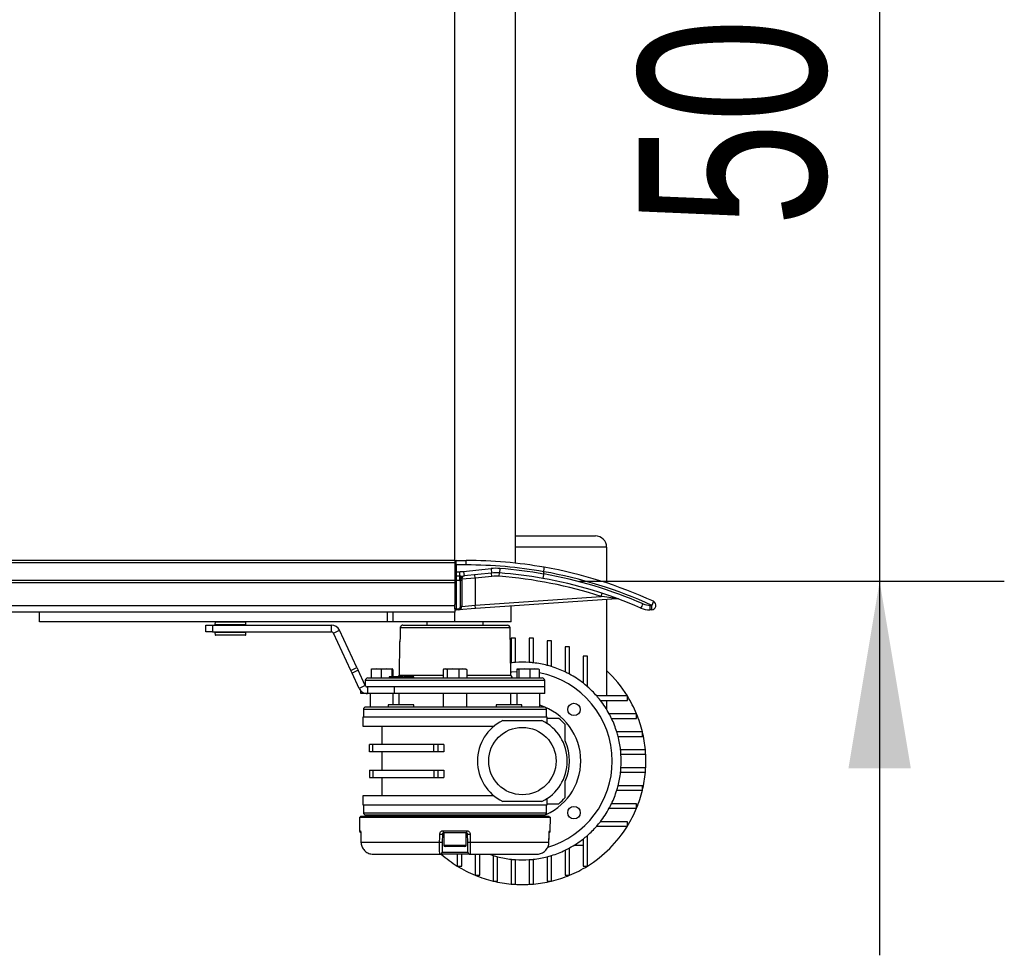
# Model space of a CAD drawing. Header units: millimetres. Extents: x 0 to 420, y 0 to 297.
# Tile 17 of 124: x 214 to 230, y 89 to 104. Entities that reach past the tile are written whole.
import ezdxf

# ---------------------------------------------------------------- set-up
doc = ezdxf.new("R2010")
doc.units = ezdxf.units.MM
doc.layers.add('QUOTE', color=174, linetype='Continuous')
doc.styles.add('SLDTEXTSTYLE3', font='TXT', dxfattribs={"width": 0.75})
doc.dimstyles.new('SLDDIMSTYLE1', dxfattribs={"dimtxt": 3, "dimasz": 3, "dimexe": 0, "dimexo": 0.0625, "dimgap": 0.75, "dimtad": 1, "dimlfac": 27.746323, "dimrnd": 1e-09, "dimzin": 12, "dimdsep": 46, "dimtxsty": 'SLDTEXTSTYLE3', "dimsah": 1, "dimcen": 0.09, "dimadec": 0, "dimazin": 3, "dimtfac": 1, "dimtdec": 3, "dimtmove": 0, "dimatfit": 0, "dimfxl": 0, "dimfrac": 2, "dimtolj": 1, "dimtzin": 12, "dimarcsym": 0})

# ---------------------------------------------------------------- blocks, each defined once
blk = doc.blocks.new('_D_2')
at = {"layer": 'QUOTE'}
for p, q in [((227.905, 113.248), (227.905, 119.248)), ((223.092, 113.248), (229.905, 113.248)), ((227.905, 113.248), (227.905, 95.228)), ((223.092, 95.228), (229.905, 95.228)), ((227.905, 95.228), (227.905, 89.228))]:
    blk.add_line(p, q, dxfattribs=at)
for points in [[(227.905, 113.248), (228.405, 116.248), (227.405, 116.248)], [(227.905, 95.228), (227.405, 92.228), (228.405, 92.228)]]:
    blk.add_solid(points, dxfattribs=at)
at = {"layer": 'QUOTE', "insert": (224.038, 100.913), "char_height": 3, "attachment_point": 1, "rotation": 90, "style": 'SLDTEXTSTYLE3'}
blk.add_mtext('500', dxfattribs=at)

msp = doc.modelspace()

# ---------------------------------------------------------------- linework, layer by layer
at = {"color": 7, "linetype": 'Continuous', "lineweight": 25}
for p, q in [((222.06493, 95.51878), (222.06493, 112.95706)), ((221.09183, 95.56253), (221.09183, 112.91332)), ((222.06493, 95.95557), (223.34438, 95.95557)), ((223.52458, 95.77536), (222.06493, 95.77536)), ((223.52458, 95.77536), (223.52458, 95.20153)), ((221.09183, 95.56253), (58.90817, 95.56253)), ((221.09183, 95.52649), (58.90817, 95.52649)), ((221.09183, 95.56253), (221.09183, 95.52649)), ((221.09183, 95.52649), (221.09183, 95.23816)), ((221.10985, 95.49044), (221.09183, 95.49044)), ((221.10985, 95.49044), (221.10985, 95.56253)), ((221.10985, 95.56253), (221.27203, 95.56253)), ((221.27203, 95.49044), (221.10985, 95.49044)), ((221.10985, 95.49044), (221.10985, 95.38232)), ((221.22979, 95.38583), (221.67005, 95.4318)), ((221.27203, 95.49044), (221.27203, 95.56253)), ((221.67005, 95.4318), (221.67753, 95.36011)), ((221.81278, 95.43378), (221.80729, 95.36191)), ((221.09183, 95.38232), (221.10985, 95.38232)), ((221.10985, 95.38232), (221.10985, 95.31024)), ((221.10985, 95.38232), (221.16242, 95.38232)), ((221.16242, 95.31024), (221.10985, 95.31024)), ((221.10985, 95.31024), (221.10985, 95.23816)), ((221.16242, 95.38232), (221.16242, 95.31024)), ((221.16242, 95.31024), (221.16242, 95.23816)), ((221.41619, 95.27846), (221.19995, 95.26153)), ((221.19995, 95.26153), (221.19995, 95.2384)), ((221.22979, 95.38583), (221.23728, 95.31414)), ((221.67753, 95.36011), (221.23728, 95.31414)), ((221.41619, 95.27846), (221.41058, 95.33223)), ((221.68315, 95.30634), (221.41619, 95.27846)), ((221.41619, 95.27846), (221.41619, 94.84323)), ((221.68315, 95.30634), (221.67753, 95.36011)), ((221.80317, 95.30801), (221.80729, 95.36191)), ((222.51485, 95.34478), (222.51495, 95.34588)), ((222.51504, 95.38246), (222.51495, 95.38137)), ((222.51495, 95.34588), (222.51495, 95.38137)), ((221.09183, 95.23816), (58.90817, 95.23816)), ((221.09183, 95.20212), (58.90817, 95.20212)), ((221.09183, 95.23816), (221.10985, 95.23816)), ((221.09183, 95.23816), (221.09183, 95.20212)), ((221.09183, 95.20212), (221.09183, 94.85717)), ((221.16242, 95.23816), (221.10985, 95.23816)), ((221.10985, 95.23816), (221.10985, 94.78568)), ((221.19995, 95.2384), (221.18193, 95.2384)), ((221.18193, 94.82432), (221.18193, 95.2384)), ((221.19995, 95.2384), (221.19995, 94.82432)), ((221.41619, 94.84323), (223.43491, 94.98439)), ((223.69039, 94.94806), (221.41997, 94.7893)), ((223.43491, 94.98439), (223.45167, 95.03578)), ((221.09183, 94.83229), (58.90817, 94.83229)), ((221.09183, 94.78568), (221.09183, 94.85717)), ((221.10985, 94.78568), (221.09183, 94.78568)), ((221.09183, 94.78568), (221.09183, 94.73359)), ((221.10985, 94.78568), (221.1484, 94.78837)), ((221.1111, 94.7677), (221.10985, 94.78568)), ((221.14966, 94.77039), (221.1484, 94.78837)), ((221.41997, 94.7893), (221.14966, 94.77039)), ((221.19995, 94.82432), (221.18193, 94.82432)), ((221.19995, 94.82432), (221.41619, 94.84323)), ((221.41997, 94.7893), (221.41619, 94.84323)), ((221.99285, 94.57898), (221.99285, 94.82936)), ((223.52458, 94.93647), (223.52458, 93.38946)), ((224.2242, 94.84171), (224.25119, 94.84171)), ((221.09183, 94.73359), (207.78756, 94.73359)), ((214.42428, 94.57898), (214.42428, 94.73359)), ((220.0106, 94.57898), (220.0106, 94.73359)), ((220.1007, 94.57898), (220.1007, 94.73359)), ((221.09183, 94.57898), (221.09183, 94.73359)), ((221.14966, 94.77039), (221.1111, 94.7677)), ((224.24491, 94.76963), (224.21791, 94.76963)), ((220.0106, 94.57898), (214.42428, 94.57898)), ((215.8111, 94.57898), (215.8111, 94.57808)), ((216.09905, 94.57808), (216.09905, 94.57898)), ((217.09264, 94.4168), (217.09264, 94.52492)), ((217.09264, 94.52492), (217.20076, 94.52492)), ((217.20076, 94.52492), (217.20076, 94.4168)), ((217.20076, 94.52492), (219.10918, 94.52492)), ((217.24279, 94.57215), (217.2408, 94.53431)), ((217.2408, 94.53431), (217.73737, 94.53431)), ((217.24678, 94.57215), (217.24279, 94.57215)), ((217.73539, 94.57215), (217.24678, 94.57215)), ((217.25191, 94.52673), (217.248, 94.52673)), ((217.73017, 94.52673), (217.25191, 94.52673)), ((217.26924, 94.52673), (217.26924, 94.52492)), ((217.70894, 94.52492), (217.70894, 94.52673)), ((217.73737, 94.53431), (217.73539, 94.57215)), ((219.10918, 94.4168), (219.10918, 94.52492)), ((220.1007, 94.57898), (220.0106, 94.57898)), ((221.09183, 94.57898), (220.1007, 94.57898)), ((220.21418, 94.48225), (220.21405, 94.48229)), ((221.97629, 94.48225), (220.21418, 94.48225)), ((220.25754, 94.52475), (221.93305, 94.52475)), ((220.64132, 94.57898), (220.64132, 94.52475)), ((221.99285, 94.57898), (221.09183, 94.57898)), ((221.54234, 94.52475), (221.54234, 94.57898)), ((221.98959, 93.72028), (221.97629, 94.48225)), ((217.20076, 94.4168), (217.09264, 94.4168)), ((217.20076, 94.4168), (219.10918, 94.4168)), ((217.2408, 94.40741), (217.24279, 94.36957)), ((217.73737, 94.40741), (217.2408, 94.40741)), ((217.24279, 94.36957), (217.73539, 94.36957)), ((217.248, 94.415), (217.73017, 94.415)), ((217.25386, 94.36274), (217.24998, 94.36274)), ((217.72819, 94.36274), (217.25386, 94.36274)), ((217.26924, 94.4168), (217.26924, 94.415)), ((217.70894, 94.415), (217.70894, 94.4168)), ((217.73539, 94.36957), (217.73737, 94.40741)), ((219.14185, 94.39599), (219.23984, 94.44169)), ((219.42018, 93.79911), (219.14185, 94.39599)), ((219.51817, 93.8448), (219.23984, 94.44169)), ((220.21108, 94.32558), (220.21095, 94.32562)), ((221.99285, 94.31832), (221.99285, 93.9198)), ((222.06493, 94.31832), (221.99285, 94.31832)), ((222.06493, 93.92638), (222.06493, 94.31832)), ((222.28117, 94.31832), (222.28117, 93.92638)), ((222.35326, 94.31832), (222.28117, 94.31832)), ((222.35326, 93.9198), (222.35326, 94.31832)), ((220.20339, 94.25476), (220.19406, 93.72028)), ((220.20402, 94.25476), (220.20339, 94.25476)), ((222.5695, 94.27036), (222.5695, 93.87972)), ((222.64158, 94.27036), (222.5695, 94.27036)), ((222.64158, 93.85928), (222.64158, 94.27036)), ((222.85783, 94.17634), (222.85783, 93.7746)), ((222.92991, 94.17634), (222.85783, 94.17634)), ((222.92991, 93.7378), (222.92991, 94.17634)), ((223.21824, 94.02858), (223.14615, 94.02858)), ((223.14615, 94.02858), (223.14615, 93.5964)), ((223.21824, 93.5369), (223.21824, 94.02858)), ((219.42018, 93.79911), (219.51817, 93.8448)), ((219.51817, 93.8448), (219.53875, 93.80066)), ((221.98612, 93.91902), (221.99285, 93.9198)), ((219.44076, 93.75497), (219.42018, 93.79911)), ((219.53875, 93.80066), (219.44076, 93.75497)), ((219.55558, 93.50874), (219.44076, 93.75497)), ((219.65357, 93.55443), (219.53875, 93.80066)), ((219.69521, 93.67779), (222.48844, 93.67779)), ((219.82881, 93.82195), (219.74868, 93.81259)), ((219.74868, 93.81259), (219.74868, 93.67779)), ((219.75416, 93.82195), (219.75386, 93.82184)), ((219.75446, 93.82195), (219.82881, 93.82195)), ((219.90894, 93.81259), (219.82881, 93.82195)), ((219.82881, 93.82195), (219.99485, 93.82195)), ((219.99485, 93.82195), (219.90894, 93.81259)), ((219.90894, 93.81259), (219.90894, 93.67779)), ((220.08076, 93.81259), (219.99485, 93.82195)), ((219.99485, 93.82195), (220.08654, 93.82195)), ((220.03625, 93.69581), (220.03593, 93.67779)), ((220.03948, 93.69581), (220.03625, 93.69581)), ((220.03948, 93.69581), (220.03926, 93.67779)), ((220.07257, 93.69581), (220.03948, 93.69581)), ((220.07257, 93.69581), (220.07234, 93.67779)), ((220.08465, 93.69581), (220.07257, 93.69581)), ((220.08076, 93.81259), (220.08076, 93.69581)), ((220.08465, 93.69581), (220.08477, 93.67779)), ((220.17111, 93.69581), (220.08465, 93.69581)), ((220.08715, 93.82184), (220.08684, 93.82195)), ((220.09232, 93.81259), (220.09232, 93.69581)), ((220.17463, 93.69581), (220.17431, 93.67779)), ((220.17742, 93.69581), (220.17718, 93.67779)), ((220.19406, 93.72028), (220.90372, 93.72028)), ((220.20394, 93.69581), (220.20363, 93.67779)), ((220.20718, 93.69581), (220.20394, 93.69581)), ((220.20718, 93.69581), (220.20695, 93.67779)), ((220.21841, 93.69581), (220.20718, 93.69581)), ((220.21841, 93.69581), (220.21819, 93.67779)), ((220.23639, 93.69581), (220.21841, 93.69581)), ((220.23639, 93.69581), (220.23668, 93.67779)), ((220.26148, 93.69581), (220.23639, 93.69581)), ((220.26148, 93.69581), (220.26177, 93.67779)), ((220.26234, 93.69581), (220.26148, 93.69581)), ((220.26265, 93.67779), (220.26234, 93.69581)), ((220.43301, 93.67779), (220.43269, 93.69581)), ((220.90372, 93.81259), (220.90372, 93.67779)), ((220.92548, 93.82195), (220.91659, 93.81871)), ((220.92548, 93.82195), (220.93393, 93.82195)), ((220.93393, 93.82195), (221.0582, 93.82195)), ((221.0582, 93.82195), (220.96414, 93.81259)), ((220.96414, 93.81259), (220.96414, 93.67779)), ((221.15225, 93.81259), (221.0582, 93.82195)), ((221.0582, 93.82195), (221.21609, 93.82195)), ((221.21609, 93.82195), (221.15225, 93.81259)), ((221.15225, 93.81259), (221.15225, 93.67779)), ((221.27994, 93.81259), (221.21609, 93.82195)), ((221.21609, 93.82195), (221.25817, 93.82195)), ((221.26707, 93.81871), (221.25817, 93.82195)), ((221.27994, 93.81259), (221.27994, 93.67779)), ((221.27994, 93.72028), (221.98959, 93.72028)), ((222.08358, 93.81259), (222.15799, 93.82195)), ((222.08358, 93.81259), (222.08358, 93.67779)), ((222.09681, 93.82195), (222.09464, 93.82116)), ((222.09896, 93.82195), (222.20412, 93.82195)), ((222.20412, 93.82195), (222.11433, 93.81259)), ((222.11433, 93.81259), (222.11433, 93.67779)), ((222.2939, 93.81259), (222.20412, 93.82195)), ((222.20412, 93.82195), (222.36832, 93.82195)), ((222.36832, 93.82195), (222.2939, 93.81259)), ((222.2939, 93.81259), (222.2939, 93.67779)), ((222.44273, 93.81259), (222.36832, 93.82195)), ((222.36832, 93.82195), (222.42942, 93.82195)), ((222.43167, 93.82116), (222.4295, 93.82195)), ((222.44273, 93.81259), (222.44273, 93.67779)), ((219.65357, 93.55443), (219.55558, 93.50874)), ((219.65197, 93.63529), (219.65067, 93.56066)), ((222.53168, 93.63529), (219.65197, 93.63529)), ((219.68624, 93.53363), (219.6809, 93.53363)), ((219.68624, 93.53363), (219.68624, 93.4255)), ((220.11787, 93.53363), (219.68624, 93.53363)), ((222.53346, 93.53363), (220.11704, 93.53363)), ((220.11787, 93.53363), (220.11787, 93.4255)), ((222.53346, 93.53363), (220.11787, 93.53363)), ((222.53346, 93.53363), (222.53168, 93.63529)), ((222.53346, 93.4255), (222.53346, 93.53363)), ((219.58402, 93.4255), (219.58402, 93.46932)), ((219.62006, 93.4255), (219.58402, 93.4255)), ((219.62006, 93.44297), (219.62006, 93.4255)), ((219.68624, 93.4255), (219.62006, 93.4255)), ((220.11787, 93.4255), (219.68624, 93.4255)), ((219.73129, 93.4255), (219.73129, 93.20926)), ((220.09889, 93.2453), (220.09889, 93.4255)), ((222.53346, 93.4255), (220.11787, 93.4255)), ((220.19302, 93.4255), (220.19302, 93.2453)), ((220.90261, 93.4255), (220.90261, 93.20926)), ((221.28104, 93.20926), (221.28104, 93.4255)), ((221.99064, 93.2453), (221.99064, 93.4255)), ((222.08476, 93.4255), (222.08476, 93.2453)), ((222.45237, 93.20926), (222.45237, 93.4255)), ((223.85736, 93.38946), (223.36567, 93.38946)), ((223.85736, 93.31738), (223.85736, 93.38946)), ((220.01811, 93.2453), (220.01811, 93.20926)), ((220.43258, 93.2453), (220.01811, 93.2453)), ((220.43258, 93.20926), (220.43258, 93.2453)), ((221.75107, 93.2453), (221.75107, 93.20926)), ((222.16554, 93.2453), (221.75107, 93.2453)), ((222.16554, 93.20926), (222.16554, 93.2453)), ((223.42518, 93.31738), (223.85736, 93.31738)), ((223.52458, 93.31738), (223.52458, 93.1738)), ((219.61415, 93.04707), (219.61415, 92.90291)), ((222.5695, 93.04707), (219.61415, 93.04707)), ((219.62316, 93.17322), (219.62316, 93.04707)), ((222.56049, 93.17322), (219.62316, 93.17322)), ((222.56049, 93.04707), (222.56049, 93.17322)), ((222.5695, 92.94628), (222.5695, 93.04707)), ((224.00512, 93.10114), (223.56658, 93.10114)), ((224.00512, 93.02905), (224.00512, 93.10114)), ((219.61415, 92.90291), (221.71752, 92.90291)), ((219.9205, 92.90291), (219.9205, 92.60738)), ((221.85885, 92.99301), (222.48725, 92.99301)), ((223.60338, 93.02905), (224.00512, 93.02905)), ((224.09913, 92.81281), (223.68805, 92.81281)), ((223.70849, 92.74073), (224.09913, 92.74073)), ((224.09913, 92.74073), (224.09913, 92.81281)), ((219.72228, 92.49205), (219.72228, 92.60738)), ((219.7757, 92.60738), (219.72228, 92.60738)), ((219.7757, 92.49205), (219.7757, 92.60738)), ((220.75379, 92.60738), (219.7757, 92.60738)), ((220.75379, 92.49205), (220.75379, 92.60738)), ((220.81878, 92.60738), (220.75379, 92.60738)), ((220.81878, 92.60738), (220.81878, 92.49205)), ((220.91461, 92.60738), (220.81878, 92.60738)), ((220.91461, 92.60738), (220.91461, 92.49205)), ((219.7757, 92.49205), (219.72228, 92.49205)), ((220.75379, 92.49205), (219.7757, 92.49205)), ((219.9205, 92.49205), (219.9205, 92.19651)), ((220.81878, 92.49205), (220.75379, 92.49205)), ((220.91461, 92.49205), (220.81878, 92.49205)), ((224.14709, 92.52448), (223.74858, 92.52448)), ((223.75516, 92.4524), (224.14709, 92.4524)), ((224.14709, 92.4524), (224.14709, 92.52448)), ((219.72228, 92.19651), (219.72228, 92.08118)), ((219.72228, 92.19651), (219.7757, 92.19651)), ((219.7757, 92.19651), (219.7757, 92.08118)), ((219.7757, 92.19651), (220.75379, 92.19651)), ((220.75379, 92.19651), (220.75379, 92.08118)), ((220.75379, 92.19651), (220.81878, 92.19651)), ((220.81878, 92.19651), (220.81878, 92.08118)), ((220.81878, 92.19651), (220.91461, 92.19651)), ((220.91461, 92.19651), (220.91461, 92.08118)), ((223.74858, 92.16407), (224.14709, 92.16407)), ((224.14709, 92.23616), (223.75516, 92.23616)), ((224.14709, 92.16407), (224.14709, 92.23616)), ((219.72228, 92.08118), (219.7757, 92.08118)), ((219.7757, 92.08118), (220.75379, 92.08118)), ((219.9205, 92.08118), (219.9205, 91.78565)), ((220.75379, 92.08118), (220.81878, 92.08118)), ((220.81878, 92.08118), (220.91461, 92.08118)), ((224.09913, 91.94783), (223.70849, 91.94783)), ((224.09913, 91.87575), (224.09913, 91.94783)), ((219.61415, 91.78565), (219.61415, 91.64148)), ((221.71752, 91.78565), (219.61415, 91.78565)), ((223.68805, 91.87575), (224.09913, 91.87575)), ((219.61415, 91.64148), (221.09183, 91.64148)), ((219.62316, 91.64148), (219.62316, 91.51534)), ((221.09183, 91.64148), (222.5695, 91.64148)), ((222.48725, 91.69554), (221.85885, 91.69554)), ((222.56049, 91.51534), (222.56049, 91.64148)), ((222.5695, 91.64148), (222.5695, 91.74228)), ((224.00512, 91.6595), (223.60338, 91.6595)), ((224.00512, 91.58742), (224.00512, 91.6595)), ((219.62316, 91.51534), (222.56049, 91.51534)), ((219.73129, 91.4793), (219.73129, 91.46128)), ((220.01811, 91.4793), (220.01811, 91.46128)), ((220.43258, 91.46128), (220.43258, 91.4793)), ((220.90261, 91.4793), (220.90261, 91.46128)), ((221.28104, 91.46128), (221.28104, 91.4793)), ((221.75107, 91.4793), (221.75107, 91.46128)), ((222.16554, 91.46128), (222.16554, 91.4793)), ((222.45237, 91.46128), (222.45237, 91.4793)), ((223.56658, 91.58742), (224.00512, 91.58742)), ((219.56025, 91.44326), (219.56214, 91.2267)), ((219.56025, 91.44326), (222.6234, 91.44326)), ((219.57811, 91.46128), (219.57811, 91.44326)), ((219.57811, 91.46128), (222.60554, 91.46128)), ((222.60554, 91.44326), (222.60554, 91.46128)), ((222.62151, 91.2267), (222.6234, 91.44326)), ((223.85736, 91.37118), (223.42518, 91.37118)), ((223.85736, 91.29909), (223.85736, 91.37118)), ((219.56214, 91.2267), (219.57373, 91.2267)), ((219.58163, 91.17347), (219.58209, 91.17358)), ((219.58191, 91.1734), (219.5834, 91.04504)), ((220.89026, 91.17327), (220.88802, 91.04476)), ((220.91162, 91.17327), (220.89026, 91.17327)), ((220.90385, 91.2267), (221.27981, 91.2267)), ((221.27538, 91.19097), (220.90828, 91.19097)), ((220.91162, 91.19097), (220.91162, 90.99635)), ((221.27203, 90.99635), (221.27203, 91.19097)), ((221.29339, 91.17327), (221.27203, 91.17327)), ((221.29564, 91.04476), (221.29339, 91.17327)), ((222.60025, 91.0449), (222.60175, 91.1734)), ((222.60157, 91.17358), (222.60202, 91.17347)), ((222.60992, 91.2267), (222.62151, 91.2267)), ((223.21824, 90.65997), (223.21824, 91.15166)), ((223.36567, 91.29909), (223.85736, 91.29909)), ((219.5834, 91.04497), (219.58341, 91.0449)), ((219.5836, 91.04508), (220.84619, 91.04508)), ((220.91162, 90.99635), (221.26844, 90.99635)), ((221.26844, 90.99635), (221.27203, 90.99635)), ((221.33747, 91.04508), (222.60006, 91.04508)), ((223.00258, 90.99275), (223.14615, 90.99275)), ((223.14615, 91.09215), (223.14615, 90.65997)), ((219.78427, 90.84858), (220.84918, 90.84858)), ((221.33448, 90.84858), (220.84918, 90.84858)), ((220.88521, 90.884), (221.29844, 90.884)), ((221.25041, 90.97473), (220.93324, 90.97473)), ((221.12787, 90.84858), (221.12787, 90.65997)), ((221.19995, 90.65997), (221.19995, 90.84858)), ((221.33448, 90.84858), (222.39939, 90.84858)), ((221.41619, 90.84858), (221.41619, 90.51221)), ((221.48828, 90.51221), (221.48828, 90.84858)), ((222.85783, 90.91395), (222.85783, 90.51221)), ((222.92991, 90.51221), (222.92991, 90.95075)), ((221.70452, 90.82928), (221.70452, 90.4182)), ((221.7766, 90.4182), (221.7766, 90.80884)), ((221.99285, 90.76875), (221.99285, 90.37024)), ((222.06493, 90.37024), (222.06493, 90.76217)), ((222.28117, 90.76217), (222.28117, 90.37024)), ((222.35326, 90.37024), (222.35326, 90.76875)), ((222.5695, 90.80884), (222.5695, 90.4182)), ((222.64158, 90.4182), (222.64158, 90.82928)), ((221.12787, 90.65997), (221.19995, 90.65997)), ((223.14615, 90.65997), (223.21824, 90.65997)), ((221.41619, 90.51221), (221.48828, 90.51221)), ((221.70452, 90.4182), (221.7766, 90.4182)), ((221.99285, 90.37024), (222.06493, 90.37024)), ((222.28117, 90.37024), (222.35326, 90.37024)), ((222.5695, 90.4182), (222.64158, 90.4182)), ((222.85783, 90.51221), (222.92991, 90.51221))]:
    msp.add_line(p, q, dxfattribs=at)
at = {"color": 7, "linetype": 'Continuous', "lineweight": 25, "flags": 128}
for points in [[(220.21405, 94.4823), (220.21188, 94.37262), (220.21096, 94.32562)], [(220.21418, 94.48225), (220.21347, 94.44623), (220.21108, 94.32558)], [(221.98865, 93.77407), (222.00444, 93.77602), (222.08358, 93.78313)], [(219.58191, 91.1734), (219.58169, 91.17344), (219.58163, 91.17347)], [(219.58209, 91.17358), (219.58293, 91.10152), (219.5836, 91.04508)], [(220.84619, 91.04508), (220.84748, 91.11714), (220.84849, 91.17358)], [(221.33516, 91.17358), (221.33646, 91.10152), (221.33747, 91.04508)], [(222.60006, 91.04508), (222.6009, 91.11714), (222.60157, 91.17358)], [(222.60202, 91.17347), (222.60197, 91.17344), (222.60174, 91.1734)], [(219.5834, 91.0449), (219.58318, 91.04494), (219.5836, 91.04508)], [(222.60006, 91.04508), (222.60047, 91.04494), (222.60025, 91.0449)]]:
    msp.add_lwpolyline(points, dxfattribs=at)
at = {"color": 7, "linetype": 'Continuous', "lineweight": 25}
for centre, radius in [((223.0013, 93.17253), 0.09911), ((222.17305, 92.34428), 0.54061), ((223.0013, 91.51603), 0.09911)]:
    msp.add_circle(centre, radius, dxfattribs=at)
for centre, radius, start, end in [((223.34438, 95.77536), 0.1802, 0, 90), ((221.10985, 95.54451), 0.01802, 90, 180), ((221.27203, 88.35436), 7.20816, 79.995092, 90), ((221.27203, 88.35436), 7.13608, 79.969433, 90), ((221.75239, 94.64319), 0.7929, 85.63208, 95.960784), ((221.27203, 88.35436), 7.10004, 79.91877, 85.63208), ((221.27203, 88.35436), 7.20816, 65.380023, 79.995092), ((221.10985, 95.32826), 0.01802, 180, 270), ((221.16242, 96.03106), 0.64873, 270, 275.960784), ((221.16242, 96.03106), 0.72082, 270, 275.960784), ((221.24463, 95.2669), 0.04781, 98.85444, 173.11241), ((221.25401, 95.26153), 0.05406, 95.960784, 180), ((221.75239, 94.64319), 0.72082, 85.63208, 95.960784), ((221.75239, 94.64319), 0.66676, 85.63208, 95.960784), ((221.27203, 88.35436), 6.9739, 71.93242, 85.63208), ((221.27203, 88.35436), 7.02796, 79.94378, 85.63208), ((221.27203, 88.35436), 7.02796, 66.501882, 79.94378), ((221.27831, 88.35436), 7.10004, 66.501882, 79.969473), ((221.27831, 88.35436), 7.13608, 65.380023, 80.019883), ((221.16242, 96.03106), 0.7929, 270, 271.409859), ((223.69416, 94.89413), 0.05406, 69.676927, 94), ((221.10985, 94.78568), 0.01802, 180, 274), ((221.14589, 94.82432), 0.03604, 274, 0), ((221.14589, 94.82432), 0.05406, 274, 0), ((223.88148, 94.94396), 0.24085, 323.150751, 341.019053), ((224.21791, 95.13004), 0.36041, 246.501882, 270), ((224.2242, 95.13004), 0.28833, 246.501882, 270), ((224.01272, 94.82383), 0.21223, 345.204055, 4.833806), ((224.24491, 94.84171), 0.07208, 270, 65.380023), ((224.03972, 94.82383), 0.21223, 345.204055, 4.833806), ((224.05767, 94.94891), 0.22123, 331.016811, 349.143549), ((217.248, 94.53393), 0.00721, 177, 270), ((217.24998, 94.57178), 0.00721, 90, 177), ((217.72819, 94.57178), 0.00721, 3, 90), ((217.73017, 94.53393), 0.00721, 270, 3), ((219.10918, 94.38076), 0.14416, 25, 90), ((221.93305, 94.4815), 0.04325, 1, 90), ((217.248, 94.40779), 0.00721, 90, 183), ((217.24998, 94.36995), 0.00721, 183, 270), ((217.72819, 94.36995), 0.00721, 270, 357), ((217.73017, 94.40779), 0.00721, 357, 90), ((219.10918, 94.38076), 0.03604, 25, 90), ((220.22204, 94.25444), 0.01803, 156.033714, 179.001595), ((222.17305, 92.34428), 1.5858, 93.909564, 96.524979), ((222.17305, 92.34428), 1.5858, 86.090436, 93.909564), ((222.17305, 92.34428), 1.5858, 83.475021, 86.090436), ((222.17305, 92.34428), 1.5858, 75.522488, 83.475021), ((222.17305, 92.34428), 1.5858, 72.815204, 75.522488), ((222.17305, 92.34428), 1.5858, 64.416998, 72.815204), ((219.69521, 93.63454), 0.04325, 90, 179), ((220.15082, 93.72104), 0.04325, 324.314665, 359), ((222.03283, 93.72104), 0.04325, 181, 270), ((222.17305, 92.34428), 1.44163, 0, 79.218646), ((222.48844, 93.63454), 0.04325, 1, 90), ((222.17305, 92.34428), 1.5858, 61.492569, 64.416998), ((222.17305, 92.34428), 1.5858, 52.147097, 61.492569), ((222.17305, 92.34428), 1.98224, 31.821369, 47.014114), ((222.17305, 92.34428), 1.5858, 48.769423, 52.147097), ((222.17305, 92.34428), 1.5858, 41.230577, 48.769423), ((222.17305, 92.34428), 1.5858, 37.852903, 41.230577), ((222.17305, 92.34428), 1.98224, 22.446351, 31.821369), ((219.6592, 93.17322), 0.03604, 90, 180), ((222.17305, 92.34428), 0.93706, 0, 72.657865), ((222.52445, 93.17322), 0.03604, 0, 90), ((222.17305, 92.34428), 1.5858, 28.507431, 37.852903), ((222.17305, 92.34428), 1.5858, 25.583002, 28.507431), ((222.17305, 92.34428), 1.98224, 13.672018, 22.446351), ((222.17305, 92.34428), 0.72082, 115.841933, 244.158067), ((222.17305, 92.34428), 0.72082, 295.841933, 64.158067), ((222.17305, 92.34428), 0.90102, 40.535802, 49.464198), ((222.17305, 92.34428), 1.5858, 17.184796, 25.583002), ((222.17305, 92.34428), 1.5858, 14.477512, 17.184796), ((222.17305, 92.34428), 1.5858, 6.524979, 14.477512), ((222.17305, 92.34428), 1.98224, 5.215909, 13.672018), ((222.17305, 92.34428), 0.75686, 334.791235, 25.208765), ((222.17305, 92.34428), 1.5858, 3.909564, 6.524979), ((222.17305, 92.34428), 1.5858, 356.090436, 3.909564), ((222.17305, 92.34428), 1.98224, 354.784091, 5.215909), ((222.17305, 92.34428), 0.93706, 289.557214, 0), ((222.17305, 92.34428), 1.44163, 286.403256, 0), ((222.17305, 92.34428), 1.5858, 345.522488, 353.475021), ((222.17305, 92.34428), 1.5858, 353.475021, 356.090436), ((222.17305, 92.34428), 1.98224, 346.327982, 354.784091), ((222.17305, 92.34428), 1.5858, 342.815204, 345.522488), ((222.17305, 92.34428), 1.5858, 334.416998, 342.815204), ((222.17305, 92.34428), 1.98224, 337.553649, 346.327982), ((222.17305, 92.34428), 0.90102, 310.535802, 319.464198), ((222.17305, 92.34428), 1.5858, 331.492569, 334.416998), ((219.6592, 91.51534), 0.03604, 180, 270), ((222.52445, 91.51534), 0.03604, 270, 0), ((222.17305, 92.34428), 1.5858, 322.147097, 331.492569), ((222.17305, 92.34428), 1.98224, 328.178631, 337.553649), ((222.17305, 92.34428), 1.5858, 318.769423, 322.147097), ((219.59818, 91.22701), 0.03604, 180.5, 239.656256), ((219.60999, 91.22701), 0.03625, 180.484851, 206.637265), ((220.87645, 92.11273), 0.93957, 268.294895, 270.84236), ((220.97965, 91.21796), 0.0763, 173.421252, 200.711868), ((221.20401, 91.21796), 0.0763, 339.288132, 6.578748), ((221.30721, 92.11273), 0.93957, 269.15764, 271.705105), ((222.58548, 91.22701), 0.03604, 300.228465, 359.5), ((222.57367, 91.227), 0.03625, 332.086988, 359.516), ((222.17305, 92.34428), 1.5858, 307.852903, 311.230577), ((222.17305, 92.34428), 1.5858, 311.230577, 318.769423), ((222.17305, 92.34428), 1.98224, 301.821369, 328.178631), ((220.87416, 91.98336), 0.9387, 268.292536, 270.845926), ((220.93324, 90.99635), 0.02162, 180, 270), ((221.25041, 90.99635), 0.02162, 270, 0), ((221.3095, 91.98336), 0.9387, 269.154074, 271.707464), ((222.17305, 92.34428), 1.5858, 298.507431, 307.852903), ((220.84918, 90.88463), 0.03604, 270, 359), ((222.17305, 92.34428), 1.98224, 228.985668, 238.178631), ((221.33448, 90.88463), 0.03604, 181, 270), ((222.17305, 92.34428), 1.5858, 250.592957, 252.815204), ((222.17305, 92.34428), 1.5858, 287.184796, 295.583002), ((222.17305, 92.34428), 1.5858, 295.583002, 298.507431), ((222.17305, 92.34428), 1.5858, 252.815204, 255.522488), ((222.17305, 92.34428), 1.5858, 255.522488, 263.475021), ((222.17305, 92.34428), 1.5858, 263.475021, 266.090436), ((222.17305, 92.34428), 1.5858, 266.090436, 273.909564), ((222.17305, 92.34428), 1.5858, 273.909564, 276.524979), ((222.17305, 92.34428), 1.5858, 276.524979, 284.477512), ((222.17305, 92.34428), 1.5858, 284.477512, 287.184796), ((222.17305, 92.34428), 1.98224, 238.178631, 247.553649), ((222.17305, 92.34428), 1.98224, 292.446351, 301.821369), ((222.17305, 92.34428), 1.98224, 247.553649, 256.327982), ((222.17305, 92.34428), 1.98224, 256.327982, 264.784091), ((222.17305, 92.34428), 1.98224, 264.784091, 275.215909), ((222.17305, 92.34428), 1.98224, 275.215909, 283.672018), ((222.17305, 92.34428), 1.98224, 283.672018, 292.446351)]:
    msp.add_arc(centre, radius, start, end, dxfattribs=at)
for points, knots in [([(222.51504, 95.38246), (222.51641, 95.39043), (222.51914, 95.40637), (222.52231, 95.42752), (222.52433, 95.44354), (222.52484, 95.4513), (222.52454, 95.45284), (222.52434, 95.45291), (222.52432, 95.45291)], [0, 0, 0, 0, 0.21652548, 0.43304761, 0.64966461, 0.86647135, 0.99009853, 1, 1, 1, 1]), ([(221.18193, 95.2384), (221.18198, 95.24651), (221.18208, 95.26273), (221.18223, 95.28434), (221.18235, 95.30066), (221.18242, 95.30929), (221.18243, 95.31017), (221.18243, 95.31052)], [0, 0, 0, 0, 0.21479795, 0.42959219, 0.64435115, 0.85902892, 1, 1, 1, 1]), ([(221.19717, 95.27263), (221.19666, 95.27408), (221.19429, 95.28085), (221.19025, 95.29375), (221.18711, 95.30393), (221.18455, 95.30935), (221.18326, 95.31053), (221.18244, 95.31052), (221.18243, 95.31052)], [0, 0, 0, 0, 0.07546259, 0.3531735, 0.65752826, 0.78078558, 0.99586318, 1, 1, 1, 1]), ([(221.19995, 95.26153), (221.19986, 95.26258), (221.19958, 95.26591), (221.19815, 95.2699), (221.19717, 95.27263)], [0, 0, 0, 0, 0.31615634, 1, 1, 1, 1]), ([(222.51485, 95.34478), (222.5134, 95.33681), (222.51051, 95.32088), (222.50622, 95.29974), (222.50258, 95.28372), (222.50031, 95.27582), (222.49946, 95.27434), (222.49923, 95.27435), (222.49921, 95.27435)], [0, 0, 0, 0, 0.21443284, 0.42886266, 0.64338043, 0.85808798, 0.99029143, 1, 1, 1, 1]), ([(223.69039, 94.94806), (223.69017, 94.94809), (223.6898, 94.94815), (223.68613, 94.94871), (223.67516, 94.95039), (223.64526, 94.95493), (223.57028, 94.96602), (223.49585, 94.97638), (223.44112, 94.98357), (223.43491, 94.98439)], [0, 0, 0, 0, 0.01879798, 0.03165434, 0.07931573, 0.17342153, 0.39125631, 0.93087712, 1, 1, 1, 1]), ([(220.25754, 94.52475), (220.25264, 94.52426), (220.24282, 94.52329), (220.22976, 94.51572), (220.21995, 94.5046), (220.21499, 94.4927), (220.2144, 94.48505), (220.21418, 94.48225)], [0, 0, 0, 0, 0.21895842, 0.43811809, 0.65703778, 0.87477757, 1, 1, 1, 1]), ([(220.21108, 94.32558), (220.21082, 94.31751), (220.2103, 94.30133), (220.20845, 94.28), (220.2064, 94.26401), (220.20482, 94.25586), (220.20424, 94.25506), (220.20402, 94.25476)], [0, 0, 0, 0, 0.21403312, 0.42898771, 0.64649007, 0.86612484, 1, 1, 1, 1]), ([(220.21094, 94.32562), (220.21094, 94.32525), (220.21086, 94.31659), (220.20997, 94.29936), (220.20806, 94.27772), (220.20642, 94.26574), (220.2054, 94.26095), (220.20543, 94.26105), (220.20544, 94.26107)], [0, 0, 0, 0, 0.01154489, 0.27651375, 0.54757079, 0.82177656, 0.95331415, 1, 1, 1, 1]), ([(219.74868, 93.81259), (219.74878, 93.81289), (219.75069, 93.81861), (219.75262, 93.82033), (219.75446, 93.82195)], [0, 0, 0, 0, 0.0529743, 1, 1, 1, 1]), ([(220.08654, 93.82195), (220.08471, 93.82033), (220.08277, 93.81861), (220.08086, 93.81289), (220.08076, 93.81259)], [0, 0, 0, 0, 0.9470257, 1, 1, 1, 1]), ([(220.09232, 93.81259), (220.09193, 93.81374), (220.09002, 93.81933), (220.08808, 93.82079), (220.08654, 93.82195)], [0, 0, 0, 0, 0.20618569, 1, 1, 1, 1]), ([(220.19745, 93.69581), (220.19317, 93.69581), (220.18581, 93.69581), (220.17989, 93.69581), (220.17742, 93.69581)], [0, 0, 0, 0, 0.581799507, 1, 1, 1, 1]), ([(220.4314, 93.69581), (220.43182, 93.69581), (220.4339, 93.69581), (220.4252, 93.69581), (220.40503, 93.69581), (220.37275, 93.69581), (220.3354, 93.69581), (220.29961, 93.69581), (220.27952, 93.69581), (220.27184, 93.69581)], [0, 0, 0, 0, 0.044281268, 0.216788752, 0.390402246, 0.539363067, 0.711830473, 0.889816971, 1, 1, 1, 1]), ([(220.93393, 93.82195), (220.92588, 93.82079), (220.91575, 93.81933), (220.90578, 93.81374), (220.90372, 93.81259)], [0, 0, 0, 0, 0.79381431, 1, 1, 1, 1]), ([(220.96414, 93.81259), (220.96361, 93.81289), (220.95365, 93.81861), (220.94352, 93.82033), (220.93393, 93.82195)], [0, 0, 0, 0, 0.0529743, 1, 1, 1, 1]), ([(221.26672, 93.81692), (221.27062, 93.81623), (221.27505, 93.81544), (221.27941, 93.81289), (221.27994, 93.81259)], [0, 0, 0, 0, 0.87901096, 1, 1, 1, 1]), ([(222.09896, 93.82195), (222.09486, 93.82079), (222.0897, 93.81933), (222.08463, 93.81374), (222.08358, 93.81259)], [0, 0, 0, 0, 0.79381431, 1, 1, 1, 1]), ([(222.11433, 93.81259), (222.11406, 93.81289), (222.109, 93.81861), (222.10384, 93.82033), (222.09896, 93.82195)], [0, 0, 0, 0, 0.0529743, 1, 1, 1, 1]), ([(222.42735, 93.82195), (222.43223, 93.82033), (222.43739, 93.81861), (222.44246, 93.81289), (222.44273, 93.81259)], [0, 0, 0, 0, 0.9470257, 1, 1, 1, 1]), ([(220.07881, 93.20926), (220.03629, 93.20926), (219.9512, 93.20926), (219.8478, 93.20926), (219.76435, 93.20926), (219.70435, 93.20926), (219.66628, 93.20926), (219.66156, 93.20926), (219.6592, 93.20926)], [0, 0, 0, 0, 0.16661842, 0.33340123, 0.49999998, 0.66661412, 0.83340089, 1, 1, 1, 1]), ([(222.10484, 93.20926), (222.05899, 93.20926), (221.96723, 93.20926), (221.80998, 93.20926), (221.64168, 93.20926), (221.46366, 93.20926), (221.27936, 93.20926), (221.09182, 93.20926), (220.90429, 93.20926), (220.71998, 93.20926), (220.54196, 93.20926), (220.37366, 93.20926), (220.21642, 93.20926), (220.12467, 93.20926), (220.07881, 93.20926)], [0, 0, 0, 0, 0.08330903, 0.16670044, 0.25, 0.33330725, 0.41670064, 0.50000002, 0.58330727, 0.66670065, 0.75000003, 0.83330728, 0.91669474, 1, 1, 1, 1]), ([(222.52445, 93.20926), (222.52209, 93.20926), (222.51737, 93.20926), (222.4793, 93.20926), (222.4193, 93.20926), (222.33585, 93.20926), (222.23245, 93.20926), (222.14736, 93.20926), (222.10484, 93.20926)], [0, 0, 0, 0, 0.1666145, 0.33340129, 0.50000005, 0.66661455, 0.83338947, 1, 1, 1, 1]), ([(222.75865, 93.02905), (222.69797, 93.02905), (222.63663, 93.02905), (222.57022, 93.02905), (222.5695, 93.02905)], [0, 0, 0, 0, 0.98917197, 1, 1, 1, 1]), ([(222.85783, 92.66664), (222.85783, 92.71186), (222.85783, 92.8027), (222.85783, 92.88736), (222.85783, 92.92987)], [0, 0, 0, 0, 0.49788857, 1, 1, 1, 1]), ([(222.85783, 91.75868), (222.85783, 91.80088), (222.85783, 91.88553), (222.85783, 91.97636), (222.85783, 92.02192)], [0, 0, 0, 0, 0.49838846, 1, 1, 1, 1]), ([(222.5695, 91.6595), (222.61281, 91.6595), (222.67745, 91.6595), (222.7385, 91.6595), (222.75865, 91.6595)], [0, 0, 0, 0, 0.67004943, 1, 1, 1, 1]), ([(219.6592, 91.4793), (219.66068, 91.4793), (219.66363, 91.4793), (219.68722, 91.4793), (219.72412, 91.4793), (219.77982, 91.4793), (219.85779, 91.4793), (219.95897, 91.4793), (220.03939, 91.4793), (220.07881, 91.4793)], [0, 0, 0, 0, 0.13174335, 0.26278596, 0.39244922, 0.52009696, 0.6857693, 0.84597725, 1, 1, 1, 1]), ([(220.07881, 91.4793), (220.1211, 91.4793), (220.20737, 91.4793), (220.35696, 91.4793), (220.50847, 91.4793), (220.65724, 91.4793), (220.79826, 91.4793), (220.94387, 91.4793), (221.09183, 91.4793), (221.23978, 91.4793), (221.38539, 91.4793), (221.52641, 91.4793), (221.67519, 91.4793), (221.8267, 91.4793), (221.9763, 91.4793), (222.06256, 91.4793), (222.10484, 91.4793)], [0, 0, 0, 0, 0.0770186, 0.15712279, 0.23995153, 0.3037754, 0.36860702, 0.43412833, 0.5, 0.56587168, 0.63139298, 0.69622461, 0.76004848, 0.84288465, 0.92298862, 1, 1, 1, 1]), ([(222.10484, 91.4793), (222.14427, 91.4793), (222.22469, 91.4793), (222.32587, 91.4793), (222.40383, 91.4793), (222.45954, 91.4793), (222.49643, 91.4793), (222.52003, 91.4793), (222.52297, 91.4793), (222.52445, 91.4793)], [0, 0, 0, 0, 0.15403719, 0.31424557, 0.47990305, 0.60755079, 0.73721404, 0.86825665, 1, 1, 1, 1]), ([(219.57373, 91.2267), (219.57454, 91.22609), (219.57615, 91.22489), (219.57862, 91.21546), (219.58066, 91.20157), (219.58181, 91.18665), (219.58201, 91.17706), (219.58209, 91.17358)], [0, 0, 0, 0, 0.22191221, 0.44275024, 0.6617521, 0.8773894, 1, 1, 1, 1]), ([(219.57813, 91.21127), (219.57815, 91.2112), (219.5782, 91.21103), (219.57884, 91.20835), (219.57979, 91.20239), (219.58076, 91.19426), (219.58105, 91.18768), (219.58116, 91.18523)], [0, 0, 0, 0, 0.10169302, 0.27100647, 0.51535631, 0.81957296, 1, 1, 1, 1]), ([(219.58116, 91.18523), (219.58133, 91.18287), (219.58159, 91.17908), (219.58156, 91.17501), (219.58154, 91.17347)], [0, 0, 0, 0, 0.62158321, 1, 1, 1, 1]), ([(220.84849, 91.17358), (220.8492, 91.17961), (220.85064, 91.19169), (220.86035, 91.20762), (220.87444, 91.21961), (220.88983, 91.22583), (220.89994, 91.22646), (220.90385, 91.2267)], [0, 0, 0, 0, 0.21190404, 0.42486415, 0.64104474, 0.86118213, 1, 1, 1, 1]), ([(220.90828, 91.19097), (220.907, 91.19089), (220.9037, 91.19068), (220.89872, 91.18861), (220.89415, 91.18465), (220.89097, 91.17936), (220.8905, 91.17528), (220.89026, 91.17327)], [0, 0, 0, 0, 0.14001619, 0.36327889, 0.58147636, 0.79302006, 1, 1, 1, 1]), ([(221.29339, 91.17327), (221.29331, 91.17443), (221.29306, 91.17765), (221.29097, 91.18265), (221.28689, 91.18724), (221.2815, 91.19036), (221.27742, 91.19077), (221.27538, 91.19097)], [0, 0, 0, 0, 0.11947659, 0.33202034, 0.55185939, 0.77576469, 1, 1, 1, 1]), ([(221.27981, 91.2267), (221.28608, 91.22609), (221.29859, 91.22489), (221.31525, 91.21546), (221.32781, 91.20157), (221.33415, 91.18665), (221.3349, 91.17706), (221.33516, 91.17358)], [0, 0, 0, 0, 0.22191221, 0.44275024, 0.6617521, 0.8773894, 1, 1, 1, 1]), ([(222.60157, 91.17358), (222.60174, 91.17961), (222.60207, 91.19169), (222.60375, 91.20762), (222.60595, 91.21961), (222.60814, 91.22583), (222.60943, 91.22646), (222.60992, 91.2267)], [0, 0, 0, 0, 0.21190404, 0.42486415, 0.64104474, 0.86118213, 1, 1, 1, 1]), ([(222.60206, 91.17348), (222.60205, 91.17418), (222.60204, 91.1776), (222.60225, 91.18085), (222.60241, 91.18343)], [0, 0, 0, 0, 0.20589298, 1, 1, 1, 1]), ([(222.60241, 91.18343), (222.60251, 91.18597), (222.60278, 91.1932), (222.60385, 91.20242), (222.6049, 91.20889), (222.60557, 91.21139), (222.60549, 91.21117), (222.60547, 91.21112)], [0, 0, 0, 0, 0.17693847, 0.50463871, 0.77079622, 0.94793229, 1, 1, 1, 1]), ([(219.5836, 91.04508), (219.58602, 91.023), (219.59086, 90.97887), (219.62537, 90.92025), (219.67583, 90.87583), (219.73198, 90.85202), (219.76931, 90.84957), (219.78427, 90.84858)], [0, 0, 0, 0, 0.21287359, 0.42546251, 0.63920635, 0.85549824, 1, 1, 1, 1]), ([(220.84918, 90.84858), (220.84848, 90.85083), (220.84708, 90.85533), (220.84584, 90.89043), (220.84535, 90.94191), (220.84557, 90.99689), (220.84602, 91.03215), (220.84619, 91.04508)], [0, 0, 0, 0, 0.21982892, 0.43999401, 0.65884934, 0.87496666, 1, 1, 1, 1]), ([(220.88802, 91.04476), (220.88783, 91.03419), (220.88733, 91.00532), (220.88654, 90.96032), (220.88581, 90.9182), (220.88531, 90.8895), (220.88524, 90.88583), (220.88521, 90.884)], [0, 0, 0, 0, 0.1247127, 0.34042654, 0.55918865, 0.77962349, 1, 1, 1, 1]), ([(221.29844, 90.884), (221.29843, 90.8848), (221.29839, 90.88681), (221.29806, 90.90626), (221.29742, 90.9426), (221.29658, 90.99056), (221.29595, 91.0267), (221.29564, 91.04476)], [0, 0, 0, 0, 0.14488136, 0.36155244, 0.57533965, 0.78764269, 1, 1, 1, 1]), ([(221.33747, 91.04508), (221.33773, 91.023), (221.33825, 90.97887), (221.3382, 90.92025), (221.33744, 90.87583), (221.33612, 90.85202), (221.33495, 90.84957), (221.33448, 90.84858)], [0, 0, 0, 0, 0.21287359, 0.42546251, 0.63920635, 0.85549824, 1, 1, 1, 1]), ([(222.39939, 90.84858), (222.4222, 90.85083), (222.46787, 90.85533), (222.52861, 90.89043), (222.57395, 90.94191), (222.59666, 90.99689), (222.59915, 91.03215), (222.60006, 91.04508)], [0, 0, 0, 0, 0.21982892, 0.43999401, 0.65884934, 0.87496666, 1, 1, 1, 1])]:
    msp.add_open_spline(points, degree=3, knots=knots, dxfattribs=at)
for points in [[(219.65357, 93.55443), (219.65527, 93.55146), (219.65865, 93.54552), (219.66664, 93.53891), (219.67601, 93.53446), (219.68283, 93.5339), (219.68624, 93.53363)], [(219.55558, 93.50874), (219.56236, 93.49685), (219.57591, 93.47307), (219.60786, 93.44664), (219.64532, 93.42886), (219.6726, 93.42662), (219.68624, 93.4255)]]:
    msp.add_open_spline(points, degree=3, dxfattribs=at)

# ---------------------------------------------------------------- dimensions: what is measured, and where the dimension line sits
at = {"layer": 'QUOTE'}
dim = msp.add_linear_dim(base=(225.52387, 95.22772), p1=(221.09183, 113.24813), p2=(221.09183, 95.22772), angle=90, dimstyle='SLDDIMSTYLE1', dxfattribs=at)
dim.commit()
dim.dimension.update_dxf_attribs({"geometry": '_D_2', "text_midpoint": (225.52387, 104.23792), "dimtype": 160})

doc.saveas('drawing.dxf')
